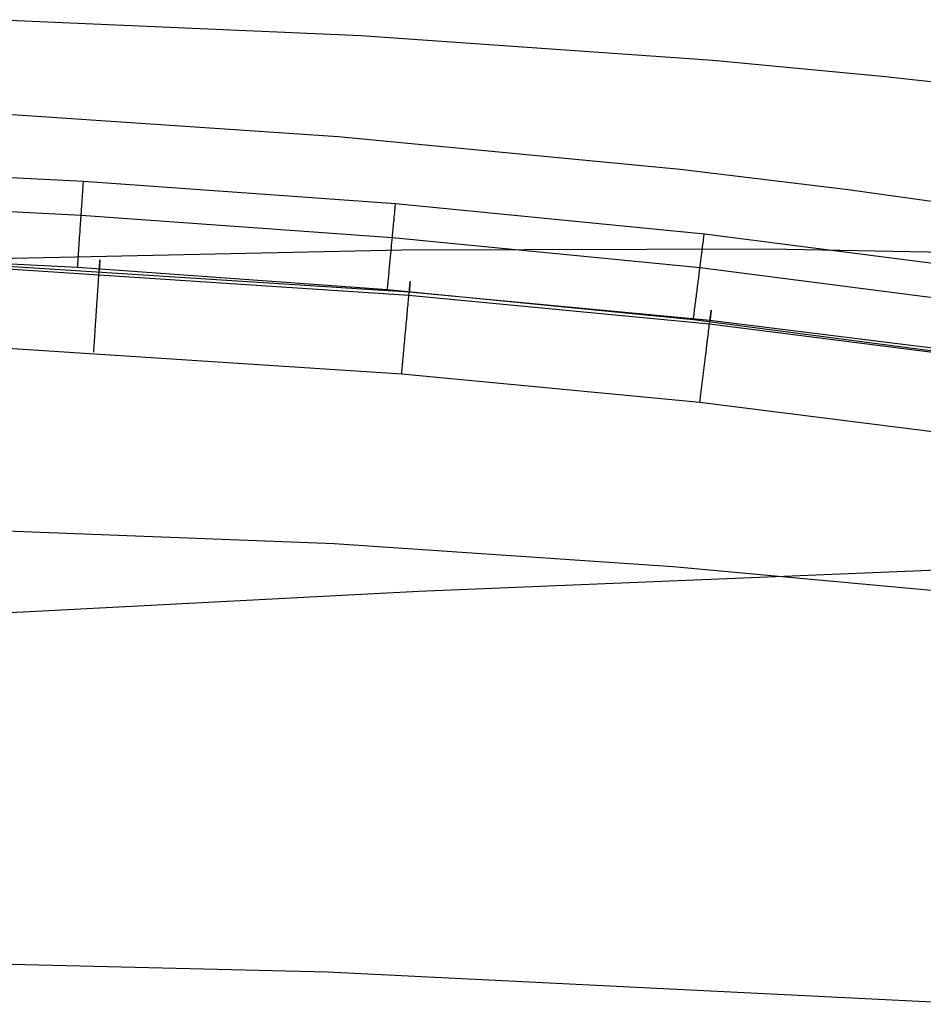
# Model space of a CAD drawing. Extents: x -353 to 1161, y -766 to 145.
# Tile 66 of 74: x 918 to 962, y 92 to 140. Entities that reach past the tile are written whole.
import ezdxf

# ---------------------------------------------------------------- set-up
doc = ezdxf.new("R2010")
doc.units = 0
doc.layers.add('DEFAULT', color=7, linetype='CONTINUOUS')

msp = doc.modelspace()

# ---------------------------------------------------------------- linework, layer by layer
at = {"layer": 'DEFAULT'}
for p, q in [((916.654, 140.455, 224.643), (934.319, 139.677, 228.301)), ((934.319, 139.677, 228.301), (951.63, 138.46, 231.986)), ((951.63, 138.46, 231.986), (960.131, 137.66, 233.826)), ((960.131, 137.66, 233.826), (968.518, 136.718, 235.66)), ((916.002, 135.861, 91.409), (933.201, 134.709, 91.409)), ((933.201, 134.709, 91.409), (950.034, 133.102, 91.409)), ((905.33, 133.275, 79.855), (920.681, 132.506, 79.866)), ((950.034, 133.102, 91.409), (958.295, 132.104, 91.409)), ((920.662, 132.226, 79.112), (920.667, 132.305, 79.298)), ((920.667, 132.305, 79.298), (920.672, 132.378, 79.486)), ((920.672, 132.378, 79.486), (920.677, 132.445, 79.675)), ((920.677, 132.445, 79.675), (920.681, 132.506, 79.866)), ((920.681, 132.506, 79.866), (936.031, 131.409, 79.881)), ((920.629, 131.742, 78.223), (920.633, 131.797, 78.308)), ((920.633, 131.797, 78.308), (920.636, 131.851, 78.393)), ((920.636, 131.851, 78.393), (920.643, 131.953, 78.568)), ((920.643, 131.953, 78.568), (920.65, 132.05, 78.746)), ((920.65, 132.05, 78.746), (920.656, 132.141, 78.927)), ((920.656, 132.141, 78.927), (920.662, 132.226, 79.112)), ((958.295, 132.104, 91.409), (966.441, 130.964, 91.409)), ((905.252, 131.605, 77.177), (920.568, 130.838, 77.18)), ((920.596, 131.254, 77.591), (920.6, 131.32, 77.665)), ((920.6, 131.32, 77.665), (920.605, 131.384, 77.74)), ((920.605, 131.384, 77.74), (920.609, 131.447, 77.818)), ((920.609, 131.447, 77.818), (920.613, 131.508, 77.896)), ((920.613, 131.508, 77.896), (920.617, 131.569, 77.976)), ((920.617, 131.569, 77.976), (920.621, 131.628, 78.057)), ((920.621, 131.628, 78.057), (920.625, 131.686, 78.139)), ((920.625, 131.686, 78.139), (920.629, 131.742, 78.223)), ((936.019, 131.282, 79.5), (936.026, 131.348, 79.69)), ((936.026, 131.348, 79.69), (936.031, 131.409, 79.881)), ((936.031, 131.409, 79.881), (951.218, 129.925, 79.903)), ((920.563, 130.765, 77.117), (920.568, 130.838, 77.18)), ((920.568, 130.838, 77.18), (920.572, 130.91, 77.244)), ((920.568, 130.838, 77.18), (935.873, 129.744, 77.184)), ((920.572, 130.91, 77.244), (920.577, 130.981, 77.31)), ((920.577, 130.981, 77.31), (920.582, 131.051, 77.378)), ((920.582, 131.051, 77.378), (920.587, 131.12, 77.447)), ((920.587, 131.12, 77.447), (920.591, 131.187, 77.518)), ((920.591, 131.187, 77.518), (920.596, 131.254, 77.591)), ((935.969, 130.756, 78.403), (935.979, 130.859, 78.579)), ((935.979, 130.859, 78.579), (935.988, 130.955, 78.758)), ((935.988, 130.955, 78.758), (935.997, 131.046, 78.94)), ((935.997, 131.046, 78.94), (936.005, 131.131, 79.124)), ((936.005, 131.131, 79.124), (936.012, 131.209, 79.311)), ((936.012, 131.209, 79.311), (936.019, 131.282, 79.5)), ((920.532, 130.309, 76.782), (920.537, 130.387, 76.833)), ((920.537, 130.387, 76.833), (920.542, 130.464, 76.886)), ((920.542, 130.464, 76.886), (920.547, 130.54, 76.941)), ((920.547, 130.54, 76.941), (920.553, 130.616, 76.998)), ((920.553, 130.616, 76.998), (920.558, 130.691, 77.057)), ((920.558, 130.691, 77.057), (920.563, 130.765, 77.117)), ((935.925, 130.29, 77.748), (935.931, 130.353, 77.825)), ((935.931, 130.353, 77.825), (935.937, 130.415, 77.904)), ((935.937, 130.415, 77.904), (935.943, 130.475, 77.984)), ((935.943, 130.475, 77.984), (935.948, 130.534, 78.066)), ((935.948, 130.534, 78.066), (935.954, 130.592, 78.148)), ((935.954, 130.592, 78.148), (935.959, 130.648, 78.232)), ((935.959, 130.648, 78.232), (935.964, 130.703, 78.317)), ((935.964, 130.703, 78.317), (935.969, 130.756, 78.403)), ((920.493, 129.748, 76.481), (920.499, 129.83, 76.518)), ((920.499, 129.83, 76.518), (920.505, 129.911, 76.557)), ((920.505, 129.911, 76.557), (920.51, 129.991, 76.598)), ((920.51, 129.991, 76.598), (920.515, 130.072, 76.641)), ((920.515, 130.072, 76.641), (920.521, 130.151, 76.686)), ((920.521, 130.151, 76.686), (920.526, 130.23, 76.733)), ((920.526, 130.23, 76.733), (920.532, 130.309, 76.782)), ((935.88, 129.816, 77.249), (935.887, 129.887, 77.315)), ((935.887, 129.887, 77.315), (935.894, 129.957, 77.383)), ((935.894, 129.957, 77.383), (935.9, 130.026, 77.453)), ((935.9, 130.026, 77.453), (935.907, 130.094, 77.524)), ((935.907, 130.094, 77.524), (935.913, 130.161, 77.597)), ((935.913, 130.161, 77.597), (935.919, 130.226, 77.672)), ((935.919, 130.226, 77.672), (935.925, 130.29, 77.748)), ((951.201, 129.8, 79.52), (951.21, 129.865, 79.711)), ((951.21, 129.865, 79.711), (951.218, 129.925, 79.903)), ((951.218, 129.925, 79.903), (966.371, 127.961, 79.932)), ((920.466, 129.337, 76.328), (920.471, 129.419, 76.354)), ((920.471, 129.419, 76.354), (920.477, 129.502, 76.383)), ((920.477, 129.502, 76.383), (920.482, 129.584, 76.413)), ((920.482, 129.584, 76.413), (920.488, 129.666, 76.446)), ((920.488, 129.666, 76.446), (920.493, 129.748, 76.481)), ((935.831, 129.294, 76.836), (935.838, 129.371, 76.889)), ((935.838, 129.371, 76.889), (935.845, 129.447, 76.945)), ((935.845, 129.447, 76.945), (935.852, 129.523, 77.002)), ((935.852, 129.523, 77.002), (935.86, 129.598, 77.061)), ((935.86, 129.598, 77.061), (935.867, 129.671, 77.122)), ((935.867, 129.671, 77.122), (935.873, 129.744, 77.184)), ((935.873, 129.744, 77.184), (935.88, 129.816, 77.249)), ((935.873, 129.744, 77.184), (951.006, 128.267, 77.191)), ((951.135, 129.277, 78.417), (951.148, 129.379, 78.593)), ((951.148, 129.379, 78.593), (951.16, 129.475, 78.773)), ((951.16, 129.475, 78.773), (951.172, 129.565, 78.956)), ((951.172, 129.565, 78.956), (951.182, 129.65, 79.142)), ((951.182, 129.65, 79.142), (951.192, 129.728, 79.33)), ((951.192, 129.728, 79.33), (951.201, 129.8, 79.52)), ((899.148, 128.336, 333.544), (936.347, 129.132, 355.014)), ((905.133, 129.039, 76.166), (920.393, 128.271, 76.166)), ((920.432, 128.841, 76.212), (920.437, 128.923, 76.226)), ((920.437, 128.923, 76.226), (920.443, 129.006, 76.242)), ((920.443, 129.006, 76.242), (920.449, 129.089, 76.261)), ((920.449, 129.089, 76.261), (920.454, 129.171, 76.281)), ((920.454, 129.171, 76.281), (920.46, 129.254, 76.303)), ((920.46, 129.254, 76.303), (920.466, 129.337, 76.328)), ((935.786, 128.817, 76.558), (935.793, 128.898, 76.6)), ((935.793, 128.898, 76.6), (935.801, 128.978, 76.643)), ((935.801, 128.978, 76.643), (935.808, 129.058, 76.688)), ((935.808, 129.058, 76.688), (935.816, 129.137, 76.735)), ((935.816, 129.137, 76.735), (935.823, 129.216, 76.785)), ((935.823, 129.216, 76.785), (935.831, 129.294, 76.836)), ((936.347, 129.132, 355.014), (954.414, 129.173, 365.854)), ((951.076, 128.812, 77.758), (951.084, 128.875, 77.836)), ((951.084, 128.875, 77.836), (951.091, 128.937, 77.915)), ((951.091, 128.937, 77.915), (951.099, 128.997, 77.996)), ((951.099, 128.997, 77.996), (951.107, 129.056, 78.077)), ((951.107, 129.056, 78.077), (951.114, 129.113, 78.161)), ((951.114, 129.113, 78.161), (951.121, 129.169, 78.245)), ((951.121, 129.169, 78.245), (951.128, 129.224, 78.331)), ((951.128, 129.224, 78.331), (951.135, 129.277, 78.417)), ((954.414, 129.173, 365.854), (971.986, 128.873, 376.599)), ((913.821, 128.4, 73.361), (936.69, 126.909, 73.383)), ((913.828, 128.522, 67.664), (936.704, 127.059, 67.71)), ((920.398, 128.351, 76.167), (920.404, 128.432, 76.17)), ((920.404, 128.432, 76.17), (920.409, 128.513, 76.174)), ((920.409, 128.513, 76.174), (920.415, 128.595, 76.181)), ((920.415, 128.595, 76.181), (920.421, 128.677, 76.189)), ((920.421, 128.677, 76.189), (920.426, 128.759, 76.199)), ((920.426, 128.759, 76.199), (920.432, 128.841, 76.212)), ((921.468, 128.336, 72.453), (921.472, 128.391, 72.263)), ((921.473, 128.412, 68.57), (921.47, 128.369, 68.411)), ((921.472, 128.391, 72.263), (921.475, 128.439, 72.071)), ((921.476, 128.452, 68.732), (921.473, 128.412, 68.57)), ((921.475, 128.439, 72.071), (921.478, 128.483, 71.878)), ((921.478, 128.488, 68.898), (921.476, 128.452, 68.732)), ((921.478, 128.483, 71.878), (921.48, 128.521, 71.684)), ((921.48, 128.521, 69.067), (921.478, 128.488, 68.898)), ((921.48, 128.521, 71.684), (921.483, 128.554, 71.49)), ((921.482, 128.55, 69.239), (921.48, 128.521, 69.067)), ((921.484, 128.576, 69.415), (921.482, 128.55, 69.239)), ((921.483, 128.554, 71.49), (921.484, 128.581, 71.296)), ((921.484, 128.581, 71.296), (921.486, 128.603, 71.102)), ((921.485, 128.597, 69.594), (921.484, 128.576, 69.415)), ((921.487, 128.614, 69.775), (921.485, 128.597, 69.594)), ((921.486, 128.603, 71.102), (921.487, 128.619, 70.908)), ((921.488, 128.635, 70.145), (921.487, 128.627, 69.959)), ((921.487, 128.619, 70.908), (921.488, 128.631, 70.715)), ((921.487, 128.627, 69.959), (921.487, 128.614, 69.775)), ((921.488, 128.637, 70.524), (921.488, 128.638, 70.333)), ((921.488, 128.638, 70.333), (921.488, 128.635, 70.145)), ((921.488, 128.631, 70.715), (921.488, 128.637, 70.524)), ((935.739, 128.326, 76.355), (935.747, 128.409, 76.384)), ((935.747, 128.409, 76.384), (935.755, 128.491, 76.415)), ((935.755, 128.491, 76.415), (935.762, 128.573, 76.447)), ((935.762, 128.573, 76.447), (935.77, 128.655, 76.482)), ((935.77, 128.655, 76.482), (935.778, 128.736, 76.519)), ((935.778, 128.736, 76.519), (935.786, 128.817, 76.558)), ((951.015, 128.339, 77.256), (951.024, 128.41, 77.323)), ((951.024, 128.41, 77.323), (951.033, 128.48, 77.391)), ((951.033, 128.48, 77.391), (951.042, 128.549, 77.461)), ((951.042, 128.549, 77.461), (951.051, 128.617, 77.533)), ((951.051, 128.617, 77.533), (951.059, 128.683, 77.606)), ((951.059, 128.683, 77.606), (951.067, 128.748, 77.681)), ((951.067, 128.748, 77.681), (951.076, 128.812, 77.758)), ((920.393, 128.271, 76.166), (920.398, 128.351, 76.167)), ((920.393, 128.271, 76.166), (935.63, 127.177, 76.166)), ((921.433, 127.81, 73.709), (921.439, 127.9, 73.54)), ((921.439, 127.9, 73.54), (921.445, 127.986, 73.367)), ((921.445, 127.986, 73.367), (921.45, 128.066, 73.19)), ((921.45, 128.066, 73.19), (921.455, 128.141, 73.01)), ((921.457, 128.17, 67.816), (921.453, 128.115, 67.677)), ((921.455, 128.141, 73.01), (921.46, 128.211, 72.827)), ((921.461, 128.224, 67.959), (921.457, 128.17, 67.816)), ((921.46, 128.211, 72.827), (921.464, 128.276, 72.641)), ((921.464, 128.275, 68.106), (921.461, 128.224, 67.959)), ((921.464, 128.276, 72.641), (921.468, 128.336, 72.453)), ((921.467, 128.323, 68.257), (921.464, 128.275, 68.106)), ((921.47, 128.369, 68.411), (921.467, 128.323, 68.257)), ((935.692, 127.83, 76.226), (935.7, 127.913, 76.243)), ((935.7, 127.913, 76.243), (935.708, 127.995, 76.261)), ((935.708, 127.995, 76.261), (935.715, 128.078, 76.282)), ((935.715, 128.078, 76.282), (935.723, 128.161, 76.304)), ((935.723, 128.161, 76.304), (935.731, 128.244, 76.329)), ((935.731, 128.244, 76.329), (935.739, 128.326, 76.355)), ((950.949, 127.817, 76.84), (950.958, 127.894, 76.894)), ((950.958, 127.894, 76.894), (950.968, 127.97, 76.949)), ((950.968, 127.97, 76.949), (950.978, 128.046, 77.007)), ((950.978, 128.046, 77.007), (950.987, 128.121, 77.066)), ((950.987, 128.121, 77.066), (950.997, 128.195, 77.128)), ((950.997, 128.195, 77.128), (951.006, 128.267, 77.191)), ((951.006, 128.267, 77.191), (951.015, 128.339, 77.256)), ((951.006, 128.267, 77.191), (966.095, 126.313, 77.2)), ((921.399, 127.298, 74.483), (921.406, 127.408, 74.339)), ((921.406, 127.408, 74.339), (921.413, 127.515, 74.189)), ((921.413, 127.515, 74.189), (921.42, 127.617, 74.034)), ((921.42, 127.617, 74.034), (921.427, 127.716, 73.874)), ((921.427, 127.716, 73.874), (921.433, 127.81, 73.709)), ((935.645, 127.338, 76.17), (935.653, 127.42, 76.174)), ((935.653, 127.42, 76.174), (935.661, 127.501, 76.181)), ((935.661, 127.501, 76.181), (935.668, 127.583, 76.189)), ((935.668, 127.583, 76.189), (935.676, 127.665, 76.2)), ((935.676, 127.665, 76.2), (935.684, 127.747, 76.212)), ((935.684, 127.747, 76.212), (935.692, 127.83, 76.226)), ((936.732, 127.364, 72.094), (936.736, 127.408, 71.902)), ((936.737, 127.425, 68.931), (936.734, 127.389, 68.766)), ((936.736, 127.408, 71.902), (936.739, 127.446, 71.709)), ((936.74, 127.457, 69.1), (936.737, 127.425, 68.931)), ((936.739, 127.446, 71.709), (936.742, 127.479, 71.516)), ((936.743, 127.485, 69.272), (936.74, 127.457, 69.1)), ((936.742, 127.479, 71.516), (936.745, 127.507, 71.322)), ((936.745, 127.509, 69.448), (936.743, 127.485, 69.272)), ((936.747, 127.53, 69.626), (936.745, 127.509, 69.448)), ((936.745, 127.507, 71.322), (936.747, 127.529, 71.129)), ((936.747, 127.529, 71.129), (936.749, 127.547, 70.936)), ((936.749, 127.546, 69.807), (936.747, 127.53, 69.626)), ((936.749, 127.547, 70.936), (936.75, 127.559, 70.744)), ((936.75, 127.558, 69.99), (936.749, 127.546, 69.807)), ((936.75, 127.566, 70.553), (936.751, 127.568, 70.364)), ((936.751, 127.568, 70.364), (936.75, 127.565, 70.176)), ((936.75, 127.559, 70.744), (936.75, 127.566, 70.553)), ((936.75, 127.565, 70.176), (936.75, 127.558, 69.99)), ((950.888, 127.341, 76.561), (950.898, 127.422, 76.602)), ((950.898, 127.422, 76.602), (950.908, 127.502, 76.646)), ((950.908, 127.502, 76.646), (950.919, 127.582, 76.691)), ((950.919, 127.582, 76.691), (950.929, 127.661, 76.739)), ((950.929, 127.661, 76.739), (950.939, 127.739, 76.789)), ((950.939, 127.739, 76.789), (950.949, 127.817, 76.84)), ((921.372, 126.887, 74.944), (921.376, 126.948, 74.883)), ((921.376, 126.948, 74.883), (921.384, 127.067, 74.756)), ((921.384, 127.067, 74.756), (921.391, 127.184, 74.622)), ((921.391, 127.184, 74.622), (921.399, 127.298, 74.483)), ((935.63, 127.177, 76.166), (935.638, 127.258, 76.167)), ((935.63, 127.177, 76.166), (950.679, 125.701, 76.166)), ((935.638, 127.258, 76.167), (935.645, 127.338, 76.17)), ((936.69, 126.909, 73.383), (936.697, 126.989, 73.208)), ((936.697, 126.989, 73.208), (936.704, 127.064, 73.028)), ((936.704, 127.064, 73.028), (936.711, 127.135, 72.846)), ((936.709, 127.114, 67.849), (936.704, 127.059, 67.71)), ((936.704, 127.059, 67.71), (951.496, 125.667, 67.755)), ((936.713, 127.166, 67.992), (936.709, 127.114, 67.849)), ((936.711, 127.135, 72.846), (936.717, 127.2, 72.661)), ((936.718, 127.216, 68.139), (936.713, 127.166, 67.992)), ((936.717, 127.2, 72.661), (936.722, 127.26, 72.474)), ((936.722, 127.264, 68.29), (936.718, 127.216, 68.139)), ((936.722, 127.26, 72.474), (936.727, 127.314, 72.285)), ((936.727, 127.309, 68.445), (936.722, 127.264, 68.29)), ((936.727, 127.314, 72.285), (936.732, 127.364, 72.094)), ((936.73, 127.35, 68.604), (936.727, 127.309, 68.445)), ((936.734, 127.389, 68.766), (936.73, 127.35, 68.604)), ((950.825, 126.85, 76.356), (950.836, 126.932, 76.385)), ((950.836, 126.932, 76.385), (950.846, 127.015, 76.416)), ((950.846, 127.015, 76.416), (950.857, 127.097, 76.449)), ((950.857, 127.097, 76.449), (950.867, 127.178, 76.484)), ((950.867, 127.178, 76.484), (950.878, 127.26, 76.522)), ((950.878, 127.26, 76.522), (950.888, 127.341, 76.561)), ((921.338, 126.381, 75.38), (921.342, 126.446, 75.331)), ((921.342, 126.446, 75.331), (921.346, 126.51, 75.281)), ((921.346, 126.51, 75.281), (921.351, 126.574, 75.229)), ((921.351, 126.574, 75.229), (921.355, 126.638, 75.175)), ((921.355, 126.638, 75.175), (921.359, 126.701, 75.12)), ((921.359, 126.701, 75.12), (921.363, 126.764, 75.063)), ((921.363, 126.764, 75.063), (921.367, 126.826, 75.004)), ((921.367, 126.826, 75.004), (921.372, 126.887, 74.944)), ((936.636, 126.332, 74.349), (936.646, 126.438, 74.2)), ((936.646, 126.438, 74.2), (936.656, 126.541, 74.046)), ((936.656, 126.541, 74.046), (936.665, 126.639, 73.887)), ((936.665, 126.639, 73.887), (936.673, 126.734, 73.723)), ((936.673, 126.734, 73.723), (936.682, 126.823, 73.555)), ((936.682, 126.823, 73.555), (936.69, 126.909, 73.383)), ((936.69, 126.909, 73.383), (951.474, 125.489, 73.405)), ((950.772, 126.436, 76.243), (950.783, 126.519, 76.262)), ((950.783, 126.519, 76.262), (950.794, 126.602, 76.282)), ((950.794, 126.602, 76.282), (950.804, 126.684, 76.305)), ((950.804, 126.684, 76.305), (950.815, 126.767, 76.33)), ((950.815, 126.767, 76.33), (950.825, 126.85, 76.356)), ((921.307, 125.919, 75.679), (921.312, 125.986, 75.641)), ((921.312, 125.986, 75.641), (921.316, 126.052, 75.602)), ((921.316, 126.052, 75.602), (921.32, 126.119, 75.561)), ((921.32, 126.119, 75.561), (921.325, 126.185, 75.518)), ((921.325, 126.185, 75.518), (921.329, 126.25, 75.474)), ((921.329, 126.25, 75.474), (921.334, 126.316, 75.428)), ((921.334, 126.316, 75.428), (921.338, 126.381, 75.38)), ((936.594, 125.873, 74.89), (936.605, 125.993, 74.764)), ((936.605, 125.993, 74.764), (936.616, 126.109, 74.631)), ((936.616, 126.109, 74.631), (936.626, 126.222, 74.493)), ((936.626, 126.222, 74.493), (936.636, 126.332, 74.349)), ((950.71, 125.943, 76.174), (950.72, 126.025, 76.181)), ((950.72, 126.025, 76.181), (950.73, 126.107, 76.189)), ((950.73, 126.107, 76.189), (950.741, 126.189, 76.2)), ((950.741, 126.189, 76.2), (950.751, 126.271, 76.212)), ((950.751, 126.271, 76.212), (950.762, 126.354, 76.227)), ((950.762, 126.354, 76.227), (950.772, 126.436, 76.243)), ((951.53, 125.945, 72.125), (951.536, 125.99, 71.934)), ((951.536, 125.988, 68.811), (951.531, 125.951, 68.649)), ((951.536, 125.99, 71.934), (951.541, 126.029, 71.743)), ((951.54, 126.022, 68.976), (951.536, 125.988, 68.811)), ((951.544, 126.053, 69.145), (951.54, 126.022, 68.976)), ((951.541, 126.029, 71.743), (951.545, 126.063, 71.55)), ((951.547, 126.08, 69.317), (951.544, 126.053, 69.145)), ((951.545, 126.063, 71.55), (951.548, 126.091, 71.358)), ((951.55, 126.103, 69.491), (951.547, 126.08, 69.317)), ((951.548, 126.091, 71.358), (951.551, 126.114, 71.166)), ((951.552, 126.123, 69.669), (951.55, 126.103, 69.491)), ((951.551, 126.114, 71.166), (951.553, 126.132, 70.974)), ((951.554, 126.138, 69.85), (951.552, 126.123, 69.669)), ((951.553, 126.132, 70.974), (951.555, 126.145, 70.783)), ((951.555, 126.149, 70.032), (951.554, 126.138, 69.85)), ((951.556, 126.155, 70.217), (951.555, 126.149, 70.032)), ((951.555, 126.145, 70.783), (951.556, 126.153, 70.593)), ((951.556, 126.153, 70.593), (951.556, 126.156, 70.404)), ((951.556, 126.156, 70.404), (951.556, 126.155, 70.217)), ((921.276, 125.451, 75.903), (921.28, 125.518, 75.875)), ((921.28, 125.518, 75.875), (921.285, 125.585, 75.846)), ((921.285, 125.585, 75.846), (921.289, 125.652, 75.816)), ((921.289, 125.652, 75.816), (921.294, 125.719, 75.784)), ((921.294, 125.719, 75.784), (921.298, 125.786, 75.751)), ((921.298, 125.786, 75.751), (921.303, 125.853, 75.716)), ((921.303, 125.853, 75.716), (921.307, 125.919, 75.679)), ((936.553, 125.438, 75.285), (936.559, 125.502, 75.234)), ((936.559, 125.502, 75.234), (936.565, 125.565, 75.18)), ((936.565, 125.565, 75.18), (936.571, 125.628, 75.125)), ((936.571, 125.628, 75.125), (936.577, 125.69, 75.069)), ((936.577, 125.69, 75.069), (936.582, 125.752, 75.011)), ((936.582, 125.752, 75.011), (936.588, 125.813, 74.951)), ((936.588, 125.813, 74.951), (936.594, 125.873, 74.89)), ((950.679, 125.701, 76.166), (950.689, 125.781, 76.167)), ((950.679, 125.701, 76.166), (965.666, 123.75, 76.166)), ((950.689, 125.781, 76.167), (950.699, 125.862, 76.17)), ((950.699, 125.862, 76.17), (950.71, 125.943, 76.174)), ((951.463, 125.404, 73.575), (951.474, 125.489, 73.405)), ((951.474, 125.489, 73.405), (951.484, 125.569, 73.23)), ((951.474, 125.489, 73.405), (966.226, 123.62, 73.433)), ((951.484, 125.569, 73.23), (951.493, 125.644, 73.053)), ((951.493, 125.644, 73.053), (951.502, 125.715, 72.872)), ((951.503, 125.72, 67.894), (951.496, 125.667, 67.755)), ((951.496, 125.667, 67.755), (966.261, 123.834, 67.814)), ((951.502, 125.715, 72.872), (951.51, 125.78, 72.688)), ((951.509, 125.771, 68.037), (951.503, 125.72, 67.894)), ((951.515, 125.82, 68.185), (951.509, 125.771, 68.037)), ((951.51, 125.78, 72.688), (951.517, 125.841, 72.502)), ((951.521, 125.867, 68.336), (951.515, 125.82, 68.185)), ((951.517, 125.841, 72.502), (951.524, 125.896, 72.315)), ((951.526, 125.91, 68.49), (951.521, 125.867, 68.336)), ((951.524, 125.896, 72.315), (951.53, 125.945, 72.125)), ((951.531, 125.951, 68.649), (951.526, 125.91, 68.49)), ((921.241, 124.921, 76.07), (921.245, 124.986, 76.054)), ((921.245, 124.986, 76.054), (921.249, 125.052, 76.036)), ((921.249, 125.052, 76.036), (921.254, 125.118, 76.018)), ((921.254, 125.118, 76.018), (921.258, 125.185, 75.997)), ((921.258, 125.185, 75.997), (921.263, 125.251, 75.976)), ((921.263, 125.251, 75.976), (921.267, 125.318, 75.953)), ((921.267, 125.318, 75.953), (921.272, 125.384, 75.928)), ((921.272, 125.384, 75.928), (921.276, 125.451, 75.903)), ((936.511, 124.982, 75.605), (936.517, 125.048, 75.564)), ((936.517, 125.048, 75.564), (936.523, 125.114, 75.521)), ((936.523, 125.114, 75.521), (936.529, 125.179, 75.477)), ((936.529, 125.179, 75.477), (936.535, 125.244, 75.432)), ((936.535, 125.244, 75.432), (936.541, 125.309, 75.385)), ((936.541, 125.309, 75.385), (936.547, 125.374, 75.336)), ((936.547, 125.374, 75.336), (936.553, 125.438, 75.285)), ((951.403, 124.914, 74.363), (951.416, 125.02, 74.215)), ((951.416, 125.02, 74.215), (951.429, 125.122, 74.062)), ((951.429, 125.122, 74.062), (951.441, 125.22, 73.904)), ((951.441, 125.22, 73.904), (951.452, 125.314, 73.742)), ((951.452, 125.314, 73.742), (951.463, 125.404, 73.575)), ((913.605, 124.507, 76.166), (936.331, 123.035, 76.166)), ((921.211, 124.469, 76.146), (921.215, 124.533, 76.139)), ((921.215, 124.533, 76.139), (921.219, 124.597, 76.131)), ((921.219, 124.597, 76.131), (921.223, 124.661, 76.121)), ((921.223, 124.661, 76.121), (921.228, 124.725, 76.11)), ((921.228, 124.725, 76.11), (921.232, 124.79, 76.098)), ((921.232, 124.79, 76.098), (921.236, 124.855, 76.085)), ((921.236, 124.855, 76.085), (921.241, 124.921, 76.07)), ((936.462, 124.45, 75.877), (936.468, 124.517, 75.848)), ((936.468, 124.517, 75.848), (936.474, 124.583, 75.818)), ((936.474, 124.583, 75.818), (936.48, 124.65, 75.786)), ((936.48, 124.65, 75.786), (936.487, 124.716, 75.753)), ((936.487, 124.716, 75.753), (936.493, 124.783, 75.718)), ((936.493, 124.783, 75.718), (936.499, 124.849, 75.682)), ((936.499, 124.849, 75.682), (936.505, 124.916, 75.644)), ((936.505, 124.916, 75.644), (936.511, 124.982, 75.605)), ((951.347, 124.458, 74.9), (951.361, 124.576, 74.774)), ((951.361, 124.576, 74.774), (951.375, 124.692, 74.643)), ((951.375, 124.692, 74.643), (951.389, 124.805, 74.506)), ((951.389, 124.805, 74.506), (951.403, 124.914, 74.363)), ((921.186, 124.097, 76.166), (921.194, 124.219, 76.164)), ((921.194, 124.219, 76.164), (921.202, 124.343, 76.157)), ((921.202, 124.343, 76.157), (921.206, 124.406, 76.153)), ((921.206, 124.406, 76.153), (921.211, 124.469, 76.146)), ((936.419, 123.986, 76.037), (936.425, 124.052, 76.018)), ((936.425, 124.052, 76.018), (936.431, 124.118, 75.998)), ((936.431, 124.118, 75.998), (936.437, 124.184, 75.977)), ((936.437, 124.184, 75.977), (936.443, 124.25, 75.954)), ((936.443, 124.25, 75.954), (936.45, 124.317, 75.93)), ((936.45, 124.317, 75.93), (936.456, 124.383, 75.904)), ((936.456, 124.383, 75.904), (936.462, 124.45, 75.877)), ((951.285, 123.961, 75.342), (951.293, 124.025, 75.292)), ((951.293, 124.025, 75.292), (951.301, 124.088, 75.24)), ((951.301, 124.088, 75.24), (951.309, 124.151, 75.187)), ((951.309, 124.151, 75.187), (951.316, 124.213, 75.133)), ((951.316, 124.213, 75.133), (951.324, 124.275, 75.077)), ((951.324, 124.275, 75.077), (951.332, 124.337, 75.019)), ((951.332, 124.337, 75.019), (951.339, 124.398, 74.96)), ((951.339, 124.398, 74.96), (951.347, 124.458, 74.9)), ((936.371, 123.469, 76.139), (936.377, 123.532, 76.131)), ((936.377, 123.532, 76.131), (936.383, 123.596, 76.121)), ((936.383, 123.596, 76.121), (936.389, 123.661, 76.111)), ((936.389, 123.661, 76.111), (936.395, 123.725, 76.098)), ((936.395, 123.725, 76.098), (936.401, 123.79, 76.085)), ((936.401, 123.79, 76.085), (936.407, 123.855, 76.07)), ((936.407, 123.855, 76.07), (936.413, 123.92, 76.054)), ((936.413, 123.92, 76.054), (936.419, 123.986, 76.037)), ((951.229, 123.506, 75.648), (951.237, 123.572, 75.609)), ((951.237, 123.572, 75.609), (951.245, 123.637, 75.568)), ((951.245, 123.637, 75.568), (951.253, 123.702, 75.526)), ((951.253, 123.702, 75.526), (951.261, 123.767, 75.482)), ((951.261, 123.767, 75.482), (951.269, 123.832, 75.437)), ((951.269, 123.832, 75.437), (951.277, 123.897, 75.39)), ((951.277, 123.897, 75.39), (951.285, 123.961, 75.342)), ((936.331, 123.035, 76.166), (936.342, 123.157, 76.164)), ((936.342, 123.157, 76.164), (936.354, 123.28, 76.157)), ((936.354, 123.28, 76.157), (936.359, 123.343, 76.153)), ((936.359, 123.343, 76.153), (936.365, 123.406, 76.147)), ((936.365, 123.406, 76.147), (936.371, 123.469, 76.139)), ((951.172, 123.043, 75.878), (951.18, 123.109, 75.85)), ((951.18, 123.109, 75.85), (951.188, 123.175, 75.82)), ((951.188, 123.175, 75.82), (951.196, 123.242, 75.789)), ((951.196, 123.242, 75.789), (951.204, 123.308, 75.756)), ((951.204, 123.308, 75.756), (951.213, 123.374, 75.721)), ((951.213, 123.374, 75.721), (951.221, 123.44, 75.685)), ((951.221, 123.44, 75.685), (951.229, 123.506, 75.648)), ((936.331, 123.035, 76.166), (950.998, 121.636, 76.166)), ((951.107, 122.517, 76.055), (951.115, 122.582, 76.038)), ((951.115, 122.582, 76.038), (951.123, 122.648, 76.019)), ((951.123, 122.648, 76.019), (951.131, 122.713, 75.999)), ((951.131, 122.713, 75.999), (951.139, 122.779, 75.978)), ((951.139, 122.779, 75.978), (951.147, 122.845, 75.955)), ((951.147, 122.845, 75.955), (951.155, 122.911, 75.931)), ((951.155, 122.911, 75.931), (951.164, 122.977, 75.906)), ((951.164, 122.977, 75.906), (951.172, 123.043, 75.878)), ((951.051, 122.068, 76.14), (951.059, 122.131, 76.131)), ((951.059, 122.131, 76.131), (951.067, 122.195, 76.122)), ((951.067, 122.195, 76.122), (951.075, 122.259, 76.111)), ((951.075, 122.259, 76.111), (951.083, 122.323, 76.099)), ((951.083, 122.323, 76.099), (951.091, 122.387, 76.086)), ((951.091, 122.387, 76.086), (951.099, 122.452, 76.071)), ((951.099, 122.452, 76.071), (951.107, 122.517, 76.055)), ((950.998, 121.636, 76.166), (951.013, 121.758, 76.164)), ((950.998, 121.636, 76.166), (965.61, 119.799, 76.166)), ((951.013, 121.758, 76.164), (951.028, 121.881, 76.158)), ((951.028, 121.881, 76.158), (951.036, 121.943, 76.153)), ((951.036, 121.943, 76.153), (951.044, 122.005, 76.147)), ((951.044, 122.005, 76.147), (951.051, 122.068, 76.14)), ((898.457, 116.02, 45.177), (933.008, 114.678, 45.199)), ((933.008, 114.678, 45.199), (949.684, 113.559, 45.217)), ((937.177, 112.345, 417.661), (973.14, 113.823, 446.052)), ((949.684, 113.559, 45.217), (965.855, 112.074, 45.241)), ((899.432, 110.369, 389.045), (937.177, 112.345, 417.661)), ((898.366, 94.433, 25.848), (932.683, 93.609, 25.921)), ((932.683, 93.609, 25.921), (965.045, 92.011, 26.061))]:
    msp.add_line(p, q, dxfattribs=at)

doc.saveas('drawing.dxf')
